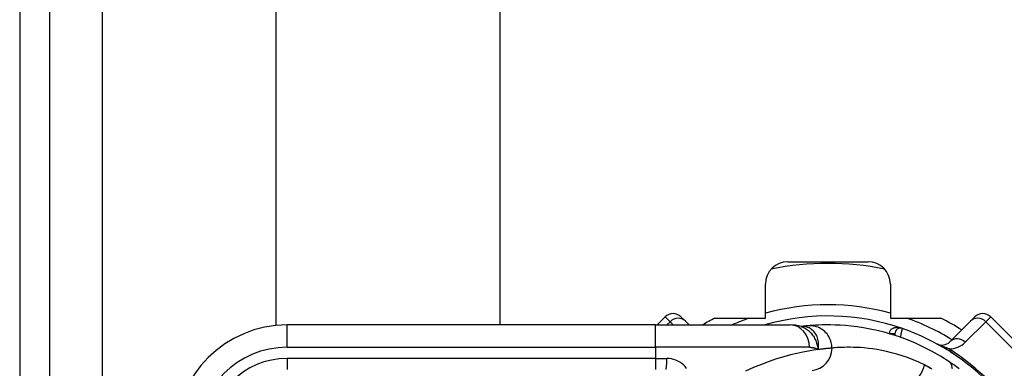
# Model space of a CAD drawing. Header units: inches. Extents: x 2 to 121, y 2 to 79.
# Tile 24 of 97: x 6.038 to 8.19, y 51.646 to 52.407. Entities that reach past the tile are written whole.
import ezdxf

# ---------------------------------------------------------------- set-up
doc = ezdxf.new("R2010")
doc.units = ezdxf.units.IN
doc.header["$LTSCALE"] = 7.278232
doc.header["$MEASUREMENT"] = 0
doc.layers.add('Visible Edges(ANSI)', color=7, linetype='Continuous', lineweight=25)
doc.layers.add('Visible Tangent Edges(ANSI)', color=7, linetype='Continuous', lineweight=25)

msp = doc.modelspace()

# ---------------------------------------------------------------- linework, layer by layer
at = {"layer": 'Visible Edges(ANSI)'}
for p, q in [((6.0378, 56.3561), (6.0378, 27.189)), ((6.1035, 27.189), (6.1035, 56.3561)), ((6.5985, 51.7398), (6.5985, 55.5219)), ((7.087, 55.5219), (7.087, 51.741)), ((7.7167, 51.8789), (7.892, 51.8789)), ((7.6679, 51.7556), (7.6679, 51.83)), ((7.9408, 51.83), (7.9408, 51.7556)), ((7.4486, 51.7587), (7.431, 51.741)), ((7.4832, 51.7587), (7.4929, 51.749)), ((8.1158, 51.749), (8.1255, 51.7587)), ((8.2982, 51.6205), (8.1601, 51.7587)), ((7.4276, 51.741), (6.6224, 51.741)), ((7.4276, 51.741), (7.7219, 51.741)), ((7.5008, 51.741), (7.4929, 51.749)), ((7.5574, 51.7556), (7.6679, 51.7556)), ((7.7457, 51.7374), (7.7457, 51.7374)), ((7.9408, 51.7556), (8.0513, 51.7556)), ((8.1158, 51.749), (8.0709, 51.704)), ((7.9509, 51.7215), (7.9509, 51.7179))]:
    msp.add_line(p, q, dxfattribs=at)
at = {"layer": 'Visible Edges(ANSI)', "flags": 128}
for points in [[(7.746, 51.7372), (7.7338, 51.7401), (7.7219, 51.741)], [(7.7606, 51.739), (7.7602, 51.7389), (7.7598, 51.7389), (7.7593, 51.7389), (7.7588, 51.7388), (7.7583, 51.7388), (7.7578, 51.7387), (7.7573, 51.7387), (7.7568, 51.7386), (7.7562, 51.7386), (7.7556, 51.7385), (7.755, 51.7384), (7.7544, 51.7384), (7.7538, 51.7383), (7.7531, 51.7382), (7.7525, 51.7382), (7.7518, 51.7381), (7.7511, 51.738), (7.7504, 51.7379), (7.7496, 51.7378), (7.7489, 51.7378), (7.7481, 51.7377), (7.7473, 51.7376), (7.7465, 51.7375), (7.7457, 51.7374)], [(8.0685, 51.661), (8.0502, 51.6726), (8.0319, 51.6831), (8.0136, 51.6925), (7.9956, 51.7009), (7.978, 51.7082), (7.9607, 51.7146), (7.9439, 51.7201), (7.9275, 51.7248), (7.9118, 51.7287), (7.8966, 51.732), (7.8821, 51.7346), (7.8683, 51.7367), (7.8551, 51.7383), (7.8427, 51.7394), (7.831, 51.7403), (7.8201, 51.7407), (7.8099, 51.741), (7.8004, 51.741), (7.7918, 51.7408), (7.784, 51.7406), (7.7769, 51.7402), (7.7707, 51.7398), (7.7652, 51.7394), (7.7606, 51.739)], [(8.0909, 51.6451), (8.088, 51.6473), (8.0852, 51.6494), (8.0823, 51.6515), (8.0795, 51.6535), (8.0767, 51.6554), (8.0739, 51.6573), (8.0712, 51.6592), (8.0685, 51.661)]]:
    msp.add_lwpolyline(points, dxfattribs=at)
at = {"layer": 'Visible Edges(ANSI)'}
for centre, radius, start, end in [((7.7167, 51.83), 0.0488, 90, 180), ((7.8044, 51.2648), 0.6105, 78.2772, 101.7228), ((7.892, 51.83), 0.0488, 0, 90), ((7.4659, 51.7414), 0.0244, 45, 135), ((7.8044, 51.2648), 0.4957, 70.8354, 106.1388), ((8.1428, 51.7414), 0.0244, 45, 135), ((6.6224, 51.4968), 0.2442, 90, 180), ((7.8044, 51.2648), 0.5495, 116.7049, 119.9264), ((7.8044, 51.2648), 0.5495, 57.8396, 63.2951), ((7.9631, 51.7215), 0.0122, 70.8354, 180), ((7.8044, 51.2648), 0.4957, 16.3518, 70.8354), ((8.0537, 51.7213), 0.0244, 241.3611, 315)]:
    msp.add_arc(centre, radius, start, end, dxfattribs=at)
at = {"layer": 'Visible Tangent Edges(ANSI)'}
for p, q in [((6.2189, 27.189), (6.2189, 56.3561)), ((7.4594, 51.7479), (7.4486, 51.7587)), ((8.1601, 51.7587), (8.1493, 51.7479)), ((6.6224, 51.6922), (6.6224, 51.741)), ((7.4276, 51.6922), (7.4276, 51.741)), ((7.4525, 51.741), (7.4594, 51.7479)), ((7.4594, 51.7479), (7.4663, 51.741)), ((8.1044, 51.703), (8.1493, 51.7479)), ((8.1493, 51.7479), (8.2875, 51.6097)), ((7.9387, 51.7217), (7.9509, 51.7216)), ((7.9509, 51.7215), (7.9391, 51.7215)), ((6.6224, 51.6922), (7.4276, 51.6922)), ((7.764, 51.6922), (7.4276, 51.6922)), ((7.4276, 51.6922), (7.4276, 51.6677)), ((6.6224, 51.6677), (6.6224, 51.6433)), ((7.4276, 51.6677), (6.6224, 51.6677)), ((7.4276, 51.6677), (7.4276, 51.6433)), ((7.4276, 51.6677), (7.452, 51.6677))]:
    msp.add_line(p, q, dxfattribs=at)
at = {"layer": 'Visible Tangent Edges(ANSI)', "flags": 128}
for points in [[(7.7473, 51.7375), (7.7472, 51.7375), (7.7471, 51.7375), (7.747, 51.7375), (7.747, 51.7375), (7.7469, 51.7375), (7.7468, 51.7375), (7.7467, 51.7375), (7.7466, 51.7375), (7.7466, 51.7374), (7.7465, 51.7374), (7.7464, 51.7374), (7.7464, 51.7374), (7.7463, 51.7374), (7.7462, 51.7374), (7.7462, 51.7374), (7.7461, 51.7374), (7.7461, 51.7374), (7.746, 51.7374), (7.746, 51.7374), (7.7459, 51.7374), (7.7459, 51.7374), (7.7458, 51.7374), (7.7458, 51.7374), (7.7457, 51.7374)], [(7.746, 51.7373), (7.7485, 51.7364), (7.7508, 51.7354), (7.7532, 51.7343), (7.7554, 51.733), (7.7577, 51.7316), (7.7598, 51.7301), (7.7619, 51.7285), (7.7639, 51.7267), (7.7658, 51.7248), (7.7676, 51.7229), (7.7694, 51.7208), (7.771, 51.7186), (7.7725, 51.7164), (7.774, 51.714), (7.7753, 51.7116), (7.7765, 51.7091), (7.7776, 51.7066), (7.7787, 51.704), (7.7796, 51.7013), (7.7804, 51.6986), (7.7811, 51.6957), (7.7817, 51.6929), (7.7822, 51.69), (7.7827, 51.687)], [(7.7827, 51.687), (7.7834, 51.6904), (7.7839, 51.6938), (7.7841, 51.6971), (7.784, 51.7004), (7.7838, 51.7037), (7.7833, 51.7068), (7.7826, 51.7099), (7.7817, 51.7129), (7.7805, 51.7158), (7.7792, 51.7185), (7.7777, 51.7211), (7.7761, 51.7235), (7.7743, 51.7258), (7.7723, 51.7279), (7.7702, 51.7298), (7.7679, 51.7315), (7.7656, 51.733), (7.7632, 51.7343), (7.7606, 51.7354), (7.7581, 51.7363), (7.7554, 51.7369), (7.7527, 51.7373), (7.75, 51.7375), (7.7473, 51.7375)], [(7.8133, 51.6903), (7.8132, 51.6934), (7.8129, 51.6965), (7.8124, 51.6997), (7.8117, 51.7028), (7.8107, 51.706), (7.8095, 51.7092), (7.8081, 51.7123), (7.8064, 51.7154), (7.8045, 51.7184), (7.8024, 51.7212), (7.8001, 51.7239), (7.7975, 51.7264), (7.7948, 51.7287), (7.792, 51.7308), (7.789, 51.7327), (7.7859, 51.7344), (7.7827, 51.7358), (7.7795, 51.7369), (7.7763, 51.7378), (7.7731, 51.7385), (7.7699, 51.7389), (7.7667, 51.7392), (7.7636, 51.7392), (7.7606, 51.739)], [(7.9671, 51.7331), (7.9656, 51.7335), (7.9641, 51.734), (7.9626, 51.7343), (7.961, 51.7346), (7.9594, 51.7348), (7.9579, 51.735), (7.9563, 51.735), (7.9548, 51.735), (7.9532, 51.7349), (7.9517, 51.7348), (7.9502, 51.7345), (7.9487, 51.7341), (7.9473, 51.7337), (7.9459, 51.7331), (7.9446, 51.7325), (7.9433, 51.7317), (7.9422, 51.7308), (7.9412, 51.7298), (7.9403, 51.7287), (7.9395, 51.7275), (7.939, 51.7261), (7.9387, 51.7247), (7.9386, 51.7232), (7.9387, 51.7217)], [(7.9631, 51.7138), (7.9633, 51.715), (7.9636, 51.7162), (7.9639, 51.7174), (7.9641, 51.7186), (7.9644, 51.7198), (7.9646, 51.721), (7.9648, 51.7221), (7.9651, 51.7232), (7.9653, 51.7243), (7.9655, 51.7253), (7.9657, 51.7263), (7.9659, 51.7272), (7.9661, 51.7281), (7.9662, 51.7289), (7.9664, 51.7297), (7.9665, 51.7303), (7.9667, 51.731), (7.9668, 51.7315), (7.9669, 51.732), (7.967, 51.7324), (7.967, 51.7327), (7.9671, 51.7329), (7.9671, 51.733), (7.9671, 51.7331)], [(8.0693, 51.6887), (8.0684, 51.689), (8.0675, 51.6893), (8.0665, 51.6896), (8.0656, 51.6899), (8.0646, 51.6903), (8.0637, 51.6906), (8.0627, 51.691), (8.0617, 51.6914), (8.0607, 51.6917), (8.0597, 51.6921), (8.0586, 51.6925), (8.0576, 51.6929), (8.0565, 51.6933), (8.0554, 51.6938), (8.0543, 51.6942), (8.0532, 51.6947), (8.052, 51.6952), (8.0509, 51.6957), (8.0496, 51.6962), (8.0484, 51.6968), (8.0471, 51.6974), (8.0457, 51.698), (8.0441, 51.6988), (8.042, 51.6999)], [(7.7827, 51.687), (7.7728, 51.6856), (7.7618, 51.6838), (7.7497, 51.6815), (7.7367, 51.6787), (7.7227, 51.6754), (7.7078, 51.6714), (7.6922, 51.6666), (7.6759, 51.6611), (7.659, 51.6548), (7.6418, 51.6477), (7.6244, 51.6398)], [(7.764, 51.6922), (7.7648, 51.6921), (7.7657, 51.6921), (7.7665, 51.6921), (7.7674, 51.692), (7.7682, 51.6919), (7.7691, 51.6918), (7.7699, 51.6917), (7.7707, 51.6916), (7.7715, 51.6915), (7.7723, 51.6913), (7.7731, 51.6911), (7.7739, 51.6909), (7.7747, 51.6907), (7.7754, 51.6904), (7.7762, 51.6902), (7.777, 51.6899), (7.7777, 51.6896), (7.7784, 51.6893), (7.7792, 51.689), (7.7799, 51.6886), (7.7806, 51.6882), (7.7813, 51.6879), (7.782, 51.6874), (7.7827, 51.687)], [(7.8133, 51.6903), (7.8126, 51.6903), (7.8118, 51.6902), (7.811, 51.6902), (7.8101, 51.6901), (7.8092, 51.69), (7.8082, 51.6899), (7.8072, 51.6898), (7.8061, 51.6897), (7.805, 51.6896), (7.8039, 51.6895), (7.8027, 51.6894), (7.8014, 51.6893), (7.8001, 51.6891), (7.7987, 51.689), (7.7973, 51.6888), (7.7959, 51.6887), (7.7944, 51.6885), (7.7929, 51.6883), (7.7913, 51.6881), (7.7897, 51.6879), (7.788, 51.6877), (7.7863, 51.6875), (7.7845, 51.6873), (7.7827, 51.687)], [(8.0156, 51.6537), (8.003, 51.6596), (7.9906, 51.6648), (7.9784, 51.6695), (7.9664, 51.6736), (7.9548, 51.6772), (7.9435, 51.6803), (7.9325, 51.6829), (7.922, 51.6852), (7.9118, 51.687), (7.9021, 51.6885), (7.8928, 51.6897), (7.8839, 51.6906), (7.8755, 51.6913), (7.8675, 51.6918), (7.86, 51.692), (7.8529, 51.6921), (7.8462, 51.6921), (7.8401, 51.692), (7.8344, 51.6918), (7.8292, 51.6916), (7.8245, 51.6913), (7.8203, 51.691), (7.8165, 51.6907), (7.8133, 51.6903)], [(7.4952, 51.6461), (7.4922, 51.65), (7.4887, 51.6535), (7.485, 51.6567), (7.4808, 51.6595), (7.4765, 51.6619), (7.4718, 51.664), (7.467, 51.6656), (7.4621, 51.6668), (7.4571, 51.6675), (7.452, 51.6677)], [(8.0156, 51.6537), (8.0179, 51.6526), (8.0202, 51.6514), (8.0225, 51.6503), (8.0248, 51.6491), (8.0271, 51.6478), (8.0294, 51.6466), (8.0318, 51.6453)], [(8.0287, 51.6456), (8.0261, 51.6475), (8.0235, 51.6492), (8.0209, 51.6508), (8.0182, 51.6523), (8.0156, 51.6537)], [(8.0764, 51.6452), (8.0762, 51.647), (8.0759, 51.6487), (8.0755, 51.6504), (8.075, 51.652), (8.0745, 51.6535), (8.0738, 51.6549), (8.0731, 51.6562), (8.0723, 51.6573), (8.0715, 51.6584), (8.0705, 51.6594), (8.0696, 51.6603), (8.0685, 51.661)]]:
    msp.add_lwpolyline(points, dxfattribs=at)
at = {"layer": 'Visible Tangent Edges(ANSI)'}
for centre, radius, start, end in [((7.8044, 51.2648), 0.5202, 74.7906, 105.2094), ((7.8044, 51.2648), 0.5202, 109.3241, 113.7242), ((7.8044, 51.2648), 0.5202, 58.5764, 70.6759), ((8.0699, 51.7375), 0.0488, 269.3413, 315), ((6.6224, 51.4968), 0.1954, 90, 180), ((7.772, 51.2324), 0.5446, 33.0901, 56.9099), ((6.6224, 51.4968), 0.1709, 90, 180)]:
    msp.add_arc(centre, radius, start, end, dxfattribs=at)
for centre, major_axis, ratio, start_param, end_param in [((7.4756, 51.7317), (0.0173, 0.0173), 0.937622, 0, 1.570796), ((7.7219, 51.6922), (0, 0.0488), 0.860915, 4.712389, 6.283185), ((7.7299, 51.981), (0.0154, -0.2437), 0.394768, 0.00408, 0.020515), ((8.1331, 51.7317), (-0.0173, 0.0173), 0.937622, 4.712389, 6.283185), ((8.0882, 51.6868), (-0.0173, 0.0173), 0.937622, 4.712389, 6.283185), ((7.7651, 51.6903), (0.0045, -0.0486), 0.987056, 0, 1.480007), ((8.1017, 51.7211), (-0.0267, -0.0409), 0.48633, 5.873981, 6.283185), ((7.4505, 51.6677), (0, -0.0244), 0.062411, 0, 1.570796), ((7.9815, 51.6537), (-0.0202, -0.0444), 0.663135, 0, 1.864107)]:
    msp.add_ellipse(centre, major_axis=major_axis, ratio=ratio, start_param=start_param, end_param=end_param, dxfattribs=at)

doc.saveas('drawing.dxf')
